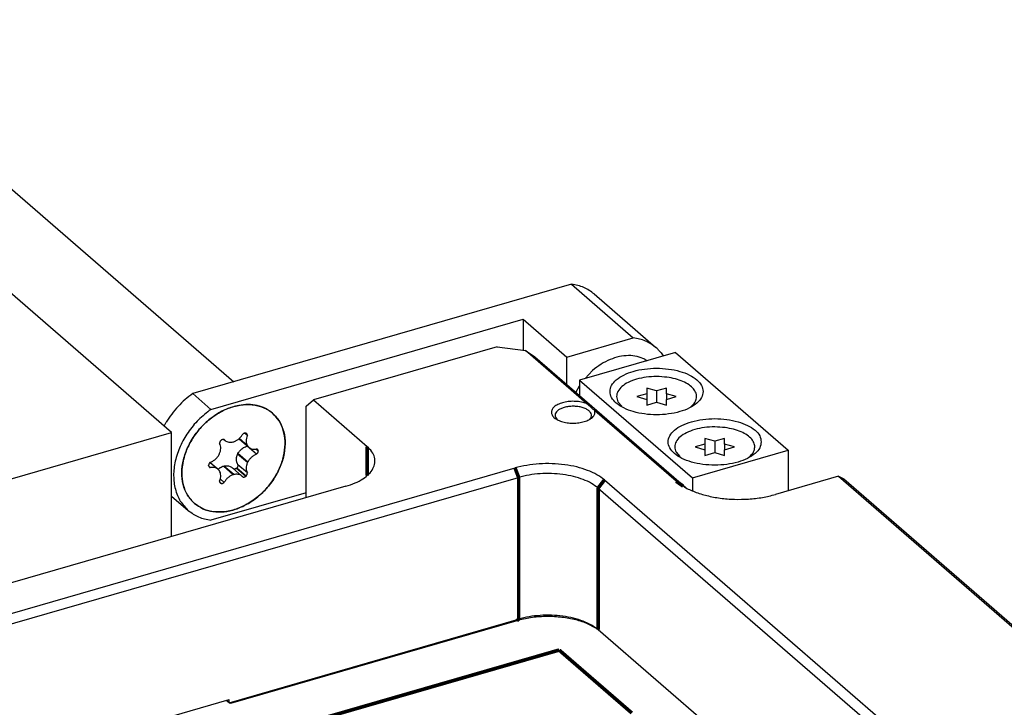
# Model space of a CAD drawing. Header units: inches. Extents: x -28 to 813, y -36 to 558.
# Tile 89 of 93: x 681 to 749, y 362 to 409. Entities that reach past the tile are written whole.
import ezdxf

# ---------------------------------------------------------------- set-up
doc = ezdxf.new("R2010")
doc.units = ezdxf.units.IN

# ---------------------------------------------------------------- blocks, each defined once
blk = doc.blocks.new('N2605-96570_pcb__1', base_point=(77.77, 195.798))
at = {"color": 3, "linetype": 'Continuous', "const_width": 0.25}
for points in [[(684.265, 355.624), (718.509, 365.509)], [(718.509, 365.509), (723.509, 361.179)]]:
    blk.add_lwpolyline(points, dxfattribs=at)
blk = doc.blocks.new('0515-2044', base_point=(692.527, 374.96))
at = {"color": 7, "linetype": 'Continuous'}
for p, q in [((695.456, 379.989), (695.533, 379.922)), ((696.494, 380.037), (697.173, 379.449)), ((697.097, 379.532), (696.503, 380.046)), ((697.081, 379.554), (696.508, 380.05)), ((697.067, 380.26), (696.879, 380.423)), ((696.525, 379.186), (696.587, 379.256)), ((696.587, 379.256), (696.639, 379.306)), ((696.639, 379.306), (696.686, 379.346)), ((696.686, 379.346), (696.694, 379.352)), ((696.694, 379.352), (696.752, 379.395)), ((696.752, 379.395), (696.813, 379.433)), ((696.813, 379.433), (696.865, 379.46)), ((696.865, 379.46), (696.877, 379.466)), ((696.877, 379.466), (696.942, 379.494)), ((696.942, 379.494), (697.009, 379.518)), ((697.009, 379.518), (697.025, 379.523)), ((697.025, 379.523), (697.06, 379.532)), ((697.069, 379.539), (697.06, 379.532)), ((697.705, 378.973), (697.06, 379.532)), ((697.818, 379.174), (697.64, 379.328)), ((697.818, 379.204), (697.67, 379.332)), ((697.818, 379.204), (697.818, 379.174)), ((696.315, 378.632), (696.319, 378.698)), ((696.315, 378.598), (696.315, 378.632)), ((696.317, 378.567), (696.315, 378.598)), ((696.321, 378.528), (696.317, 378.567)), ((696.319, 378.698), (696.328, 378.765)), ((696.324, 378.502), (696.321, 378.528)), ((696.328, 378.765), (696.334, 378.795)), ((696.334, 378.795), (696.343, 378.831)), ((696.343, 378.831), (696.363, 378.897)), ((696.363, 378.897), (696.367, 378.907)), ((696.367, 378.907), (696.388, 378.961)), ((696.388, 378.961), (696.401, 378.989)), ((696.401, 378.989), (696.408, 379.004)), ((697.081, 378.399), (696.401, 378.989)), ((696.408, 379.004), (696.416, 379.019)), ((696.416, 379.019), (696.454, 379.086)), ((697.097, 378.43), (696.416, 379.019)), ((696.454, 379.086), (696.494, 379.145)), ((696.494, 379.145), (696.525, 379.186)), ((694.406, 378.189), (694.406, 378.219)), ((694.519, 378.054), (694.415, 378.143)), ((694.51, 378.412), (695.05, 377.944)), ((695.059, 377.936), (695.07, 377.947)), ((695.07, 377.947), (695.098, 377.972)), ((695.098, 377.972), (695.137, 378.005)), ((695.137, 378.005), (695.152, 378.016)), ((695.152, 378.016), (695.209, 378.056)), ((695.209, 378.056), (695.235, 378.072)), ((695.235, 378.072), (695.268, 378.091)), ((695.268, 378.091), (695.328, 378.12)), ((695.328, 378.12), (695.39, 378.144)), ((695.39, 378.144), (695.416, 378.153)), ((695.416, 378.153), (695.431, 378.158)), ((696.097, 377.564), (695.416, 378.153)), ((695.431, 378.158), (695.446, 378.162)), ((695.446, 378.162), (695.515, 378.177)), ((696.127, 377.573), (695.446, 378.162)), ((695.515, 378.177), (695.577, 378.185)), ((695.577, 378.185), (695.701, 378.183)), ((695.701, 378.183), (695.737, 378.178)), ((695.737, 378.178), (695.761, 378.173)), ((695.761, 378.173), (695.876, 378.138)), ((695.876, 378.138), (695.93, 378.111)), ((695.93, 378.111), (695.972, 378.086)), ((695.972, 378.086), (695.981, 378.08)), ((695.981, 378.08), (696.029, 378.043)), ((696.029, 378.043), (696.037, 378.037)), ((696.037, 378.037), (696.69, 377.471)), ((696.132, 377.959), (696.123, 377.962)), ((696.182, 377.954), (696.132, 377.959)), ((696.2, 377.955), (696.182, 377.954)), ((696.234, 377.962), (696.2, 377.955)), ((696.251, 377.968), (696.234, 377.962)), ((696.285, 377.983), (696.251, 377.968)), ((696.301, 377.993), (696.285, 377.983)), ((696.317, 378.004), (696.301, 377.993)), ((696.343, 378.027), (696.317, 378.004)), ((696.952, 377.454), (696.317, 378.004)), ((696.337, 378.44), (696.324, 378.502)), ((696.345, 378.41), (696.337, 378.44)), ((696.358, 378.043), (696.343, 378.027)), ((696.978, 377.477), (696.343, 378.027)), ((696.356, 378.379), (696.345, 378.41)), ((696.379, 378.32), (696.356, 378.379)), ((696.37, 378.058), (696.358, 378.043)), ((696.391, 378.09), (696.37, 378.058)), ((696.408, 378.265), (696.379, 378.32)), ((696.4, 378.107), (696.391, 378.09)), ((696.413, 378.143), (696.4, 378.107)), ((696.422, 378.243), (696.408, 378.265)), ((696.418, 378.161), (696.413, 378.143)), ((696.423, 378.197), (696.418, 378.161)), ((697.067, 377.684), (696.422, 378.243)), ((696.422, 378.243), (696.424, 378.215)), ((696.424, 378.215), (696.423, 378.197)), ((695.474, 377.041), (695.206, 377.273)), ((696.127, 377.573), (696.097, 377.564)), ((696.978, 377.477), (696.952, 377.454)), ((695.272, 376.969), (695.166, 377.061)), ((695.246, 376.977), (695.177, 377.036)), ((695.272, 376.969), (695.246, 376.977))]:
    blk.add_line(p, q, dxfattribs=at)
for points, knots in [([(696.473, 382.333), (696.187, 382.259), (695.598, 382.106), (694.785, 381.64), (694.043, 381.027), (693.417, 380.281), (692.939, 379.449), (692.637, 378.573), (692.527, 377.699), (692.622, 376.879), (692.908, 376.141), (693.257, 375.776), (693.428, 375.597)], [0, 0, 0, 0, 0.883935, 1.817454, 2.783467, 3.759538, 4.721667, 5.648033, 6.522787, 7.339852, 8.106123, 8.842261, 8.842261, 8.842261, 8.842261]), ([(698.796, 381.796), (698.639, 381.912), (698.323, 382.148), (697.745, 382.342), (697.118, 382.42), (696.692, 382.362), (696.473, 382.333)], [0, 0, 0, 0, 0.581599, 1.178534, 1.802981, 2.462019, 2.462019, 2.462019, 2.462019]), ([(693.428, 375.597), (693.616, 375.461), (694, 375.184), (694.714, 374.999), (695.482, 374.989), (696.28, 375.169), (697.065, 375.521), (697.802, 376.029), (698.456, 376.667), (698.994, 377.405), (699.391, 378.206), (699.627, 379.034), (699.691, 379.849), (699.572, 380.608), (699.286, 381.289), (698.957, 381.629), (698.796, 381.796)], [0, 0, 0, 0, 0.69193, 1.409128, 2.169739, 2.98124, 3.840622, 4.736555, 5.652142, 6.56773, 7.463662, 8.323044, 9.134545, 9.895157, 10.612354, 11.304285, 11.304285, 11.304285, 11.304285]), ([(695.246, 379.916), (695.232, 379.901), (695.204, 379.872), (695.176, 379.819), (695.158, 379.764), (695.157, 379.727), (695.157, 379.709)], [0, 0, 0, 0, 0.0609528, 0.1209317, 0.1783503, 0.2321332, 0.2321332, 0.2321332, 0.2321332]), ([(695.272, 379.939), (695.267, 379.935), (695.259, 379.928), (695.25, 379.92), (695.246, 379.916)], [0, 0, 0, 0, 0.01726303, 0.03453865, 0.03453865, 0.03453865, 0.03453865]), ([(695.474, 379.983), (695.458, 379.988), (695.425, 379.996), (695.373, 379.99), (695.32, 379.972), (695.288, 379.95), (695.272, 379.939)], [0, 0, 0, 0, 0.048324, 0.1002696, 0.1560843, 0.2150443, 0.2150443, 0.2150443, 0.2150443]), ([(695.474, 379.983), (695.483, 379.972), (695.502, 379.951), (695.523, 379.932), (695.533, 379.922)], [0, 0, 0, 0, 0.04284718, 0.08555725, 0.08555725, 0.08555725, 0.08555725]), ([(695.533, 379.922), (695.571, 379.894), (695.647, 379.838), (695.789, 379.798), (695.942, 379.788), (696.044, 379.809), (696.097, 379.821)], [0, 0, 0, 0, 0.1390509, 0.2825594, 0.4338747, 0.5946307, 0.5946307, 0.5946307, 0.5946307]), ([(696.127, 379.829), (696.189, 379.853), (696.316, 379.901), (696.485, 380.023), (696.637, 380.172), (696.712, 380.292), (696.75, 380.352)], [0, 0, 0, 0, 0.1987385, 0.4066487, 0.6191767, 0.8310191, 0.8310191, 0.8310191, 0.8310191]), ([(696.952, 380.424), (696.935, 380.426), (696.9, 380.429), (696.847, 380.415), (696.795, 380.39), (696.765, 380.365), (696.75, 380.352)], [0, 0, 0, 0, 0.050155, 0.1041992, 0.1618298, 0.221927, 0.221927, 0.221927, 0.221927]), ([(696.978, 380.416), (696.973, 380.418), (696.965, 380.42), (696.956, 380.423), (696.952, 380.424)], [0, 0, 0, 0, 0.01357423, 0.02717511, 0.02717511, 0.02717511, 0.02717511]), ([(697.067, 380.26), (697.067, 380.278), (697.066, 380.311), (697.049, 380.358), (697.019, 380.395), (696.992, 380.409), (696.978, 380.416)], [0, 0, 0, 0, 0.0517947, 0.0999997, 0.1460118, 0.1920253, 0.1920253, 0.1920253, 0.1920253]), ([(697.067, 380.26), (697.043, 380.197), (696.997, 380.075), (696.98, 379.884), (697.001, 379.705), (697.055, 379.603), (697.081, 379.554)], [0, 0, 0, 0, 0.2012693, 0.390941, 0.5678948, 0.7339921, 0.7339921, 0.7339921, 0.7339921]), ([(695.142, 378.994), (695.168, 379.057), (695.218, 379.179), (695.243, 379.37), (695.23, 379.552), (695.181, 379.658), (695.157, 379.709)], [0, 0, 0, 0, 0.202968, 0.394783, 0.5738755, 0.7415639, 0.7415639, 0.7415639, 0.7415639]), ([(696.097, 379.821), (696.102, 379.822), (696.112, 379.825), (696.122, 379.828), (696.127, 379.829)], [0, 0, 0, 0, 0.01570523, 0.03156669, 0.03156669, 0.03156669, 0.03156669]), ([(697.081, 379.554), (697.084, 379.55), (697.089, 379.543), (697.094, 379.535), (697.097, 379.532)], [0, 0, 0, 0, 0.01335031, 0.02663118, 0.02663118, 0.02663118, 0.02663118]), ([(697.097, 379.532), (697.108, 379.517), (697.131, 379.487), (697.159, 379.461), (697.173, 379.449)], [0, 0, 0, 0, 0.0567712, 0.1132273, 0.1132273, 0.1132273, 0.1132273]), ([(697.173, 379.449), (697.209, 379.422), (697.281, 379.369), (697.414, 379.327), (697.558, 379.314), (697.655, 379.331), (697.705, 379.339)], [0, 0, 0, 0, 0.1321376, 0.2681246, 0.4109373, 0.5621722, 0.5621722, 0.5621722, 0.5621722]), ([(697.818, 379.204), (697.815, 379.221), (697.81, 379.253), (697.786, 379.294), (697.75, 379.326), (697.72, 379.335), (697.705, 379.339)], [0, 0, 0, 0, 0.0497748, 0.0965728, 0.1422905, 0.1892375, 0.1892375, 0.1892375, 0.1892375]), ([(694.519, 378.42), (694.581, 378.446), (694.707, 378.499), (694.873, 378.626), (695.02, 378.78), (695.091, 378.902), (695.127, 378.963)], [0, 0, 0, 0, 0.2005767, 0.4096345, 0.6224296, 0.8336165, 0.8336165, 0.8336165, 0.8336165]), ([(695.127, 378.963), (695.13, 378.968), (695.135, 378.978), (695.14, 378.989), (695.142, 378.994)], [0, 0, 0, 0, 0.01713912, 0.03418809, 0.03418809, 0.03418809, 0.03418809]), ([(697.705, 378.973), (697.643, 378.947), (697.517, 378.894), (697.351, 378.767), (697.204, 378.613), (697.132, 378.491), (697.097, 378.43)], [0, 0, 0, 0, 0.2005767, 0.4096345, 0.6224296, 0.8336165, 0.8336165, 0.8336165, 0.8336165]), ([(697.705, 378.973), (697.72, 378.987), (697.75, 379.014), (697.785, 379.064), (697.809, 379.117), (697.815, 379.155), (697.818, 379.174)], [0, 0, 0, 0, 0.0607486, 0.1214629, 0.1804198, 0.2362299, 0.2362299, 0.2362299, 0.2362299]), ([(694.519, 378.42), (694.504, 378.406), (694.473, 378.379), (694.439, 378.329), (694.414, 378.276), (694.408, 378.238), (694.406, 378.219)], [0, 0, 0, 0, 0.0607486, 0.1214629, 0.1804198, 0.2362299, 0.2362299, 0.2362299, 0.2362299]), ([(694.406, 378.189), (694.408, 378.172), (694.413, 378.14), (694.438, 378.099), (694.474, 378.067), (694.504, 378.058), (694.519, 378.054)], [0, 0, 0, 0, 0.0497748, 0.0965728, 0.1422905, 0.1892375, 0.1892375, 0.1892375, 0.1892375]), ([(695.05, 377.944), (695.015, 377.971), (694.942, 378.024), (694.81, 378.066), (694.666, 378.079), (694.569, 378.062), (694.519, 378.054)], [0, 0, 0, 0, 0.132138, 0.2681255, 0.4109387, 0.562174, 0.562174, 0.562174, 0.562174]), ([(695.127, 377.861), (695.115, 377.876), (695.092, 377.906), (695.064, 377.932), (695.05, 377.944)], [0, 0, 0, 0, 0.0567703, 0.1132255, 0.1132255, 0.1132255, 0.1132255]), ([(695.142, 377.839), (695.14, 377.843), (695.135, 377.851), (695.13, 377.858), (695.127, 377.861)], [0, 0, 0, 0, 0.01335031, 0.02663118, 0.02663118, 0.02663118, 0.02663118]), ([(697.081, 378.399), (697.055, 378.336), (697.005, 378.214), (696.98, 378.023), (696.994, 377.841), (697.043, 377.735), (697.067, 377.684)], [0, 0, 0, 0, 0.202968, 0.394783, 0.5738755, 0.7415639, 0.7415639, 0.7415639, 0.7415639]), ([(697.097, 378.43), (697.094, 378.425), (697.089, 378.415), (697.084, 378.404), (697.081, 378.399)], [0, 0, 0, 0, 0.01713912, 0.03418809, 0.03418809, 0.03418809, 0.03418809]), ([(695.157, 377.133), (695.18, 377.196), (695.226, 377.319), (695.244, 377.509), (695.222, 377.688), (695.168, 377.79), (695.142, 377.839)], [0, 0, 0, 0, 0.2012693, 0.390941, 0.5678948, 0.7339921, 0.7339921, 0.7339921, 0.7339921]), ([(696.097, 377.564), (696.034, 377.54), (695.907, 377.492), (695.738, 377.37), (695.587, 377.221), (695.511, 377.101), (695.474, 377.041)], [0, 0, 0, 0, 0.1987385, 0.4066487, 0.6191767, 0.8310191, 0.8310191, 0.8310191, 0.8310191]), ([(696.69, 377.471), (696.653, 377.499), (696.576, 377.555), (696.435, 377.596), (696.282, 377.605), (696.18, 377.584), (696.127, 377.573)], [0, 0, 0, 0, 0.1390513, 0.2825603, 0.433876, 0.5946326, 0.5946326, 0.5946326, 0.5946326]), ([(696.75, 377.41), (696.74, 377.421), (696.722, 377.442), (696.701, 377.461), (696.69, 377.471)], [0, 0, 0, 0, 0.04284625, 0.0855554, 0.0855554, 0.0855554, 0.0855554]), ([(696.75, 377.41), (696.765, 377.405), (696.798, 377.397), (696.851, 377.403), (696.904, 377.421), (696.935, 377.443), (696.952, 377.454)], [0, 0, 0, 0, 0.048324, 0.1002696, 0.1560843, 0.2150443, 0.2150443, 0.2150443, 0.2150443]), ([(696.978, 377.477), (696.992, 377.492), (697.019, 377.521), (697.048, 377.574), (697.066, 377.629), (697.066, 377.666), (697.067, 377.684)], [0, 0, 0, 0, 0.0609528, 0.1209317, 0.1783503, 0.2321332, 0.2321332, 0.2321332, 0.2321332]), ([(695.157, 377.133), (695.157, 377.115), (695.157, 377.082), (695.175, 377.035), (695.204, 376.998), (695.232, 376.984), (695.246, 376.977)], [0, 0, 0, 0, 0.0517947, 0.0999997, 0.1460118, 0.1920253, 0.1920253, 0.1920253, 0.1920253]), ([(695.272, 376.969), (695.289, 376.967), (695.323, 376.964), (695.376, 376.978), (695.428, 377.003), (695.458, 377.028), (695.474, 377.041)], [0, 0, 0, 0, 0.050155, 0.1041992, 0.1618298, 0.221927, 0.221927, 0.221927, 0.221927])]:
    blk.add_open_spline(points, degree=3, knots=knots, dxfattribs=at)
blk = doc.blocks.new('0515-2034_23', base_point=(726.43, 378.768))
at = {"color": 7, "linetype": 'Continuous'}
for p, q in [((729.211, 379.865), (728.536, 380.06)), ((728.536, 380.06), (728.536, 379.671)), ((729.886, 380.06), (729.211, 379.865)), ((729.886, 379.671), (729.886, 380.06)), ((728.536, 379.671), (727.861, 379.476)), ((727.861, 379.476), (728.536, 379.281)), ((728.536, 379.671), (728.536, 379.281)), ((728.536, 379.281), (728.536, 378.891)), ((729.211, 379.865), (729.211, 379.086)), ((730.561, 379.476), (729.886, 379.671)), ((729.886, 379.671), (729.886, 379.281)), ((729.886, 379.281), (730.561, 379.476)), ((729.886, 378.891), (729.886, 379.281)), ((726.555, 379.12), (726.811, 378.81)), ((728.536, 378.891), (729.211, 379.086)), ((729.211, 379.086), (729.886, 378.891)), ((731.567, 378.768), (731.593, 378.788))]:
    blk.add_line(p, q, dxfattribs=at)
for points, knots in [([(729.923, 380.804), (729.686, 380.826), (729.212, 380.87), (728.51, 380.82), (727.854, 380.689), (727.285, 380.479), (726.839, 380.201), (726.541, 379.868), (726.42, 379.472), (726.51, 379.237), (726.555, 379.12)], [0, 0, 0, 0, 0.713294, 1.426589, 2.103913, 2.713937, 3.235558, 3.666196, 4.034203, 4.402209, 4.402209, 4.402209, 4.402209]), ([(731.593, 378.788), (731.684, 378.878), (731.854, 379.046), (731.981, 379.378), (731.945, 379.719), (731.753, 380.032), (731.436, 380.304), (731.01, 380.531), (730.496, 380.708), (730.119, 380.771), (729.923, 380.804)], [0, 0, 0, 0, 0.381653, 0.710704, 1.026126, 1.374149, 1.784882, 2.266982, 2.813915, 3.409805, 3.409805, 3.409805, 3.409805])]:
    blk.add_open_spline(points, degree=3, knots=knots, dxfattribs=at)
blk = doc.blocks.new('0515-2034_24', base_point=(722.43, 382.232))
at = {"color": 7, "linetype": 'Continuous'}
for p, q in [((725.211, 383.33), (724.536, 383.524)), ((724.536, 383.524), (724.536, 383.135)), ((725.886, 383.524), (725.211, 383.33)), ((725.211, 383.33), (725.211, 382.55)), ((725.886, 383.135), (725.886, 383.524)), ((724.536, 383.135), (723.861, 382.94)), ((723.861, 382.94), (724.536, 382.745)), ((724.536, 383.135), (724.536, 382.745)), ((724.536, 382.745), (724.536, 382.355)), ((726.561, 382.94), (725.886, 383.135)), ((725.886, 383.135), (725.886, 382.745)), ((725.886, 382.745), (726.561, 382.94)), ((725.886, 382.355), (725.886, 382.745)), ((722.555, 382.584), (722.811, 382.275)), ((724.536, 382.355), (725.211, 382.55)), ((725.211, 382.55), (725.886, 382.355)), ((727.567, 382.232), (727.593, 382.252))]:
    blk.add_line(p, q, dxfattribs=at)
for points, knots in [([(725.923, 384.268), (725.686, 384.29), (725.212, 384.335), (724.51, 384.284), (723.854, 384.153), (723.285, 383.943), (722.839, 383.665), (722.541, 383.332), (722.42, 382.936), (722.51, 382.701), (722.555, 382.584)], [0, 0, 0, 0, 0.713294, 1.426588, 2.103912, 2.713936, 3.235556, 3.666194, 4.0342, 4.402207, 4.402207, 4.402207, 4.402207]), ([(727.593, 382.252), (727.684, 382.343), (727.854, 382.51), (727.981, 382.842), (727.945, 383.183), (727.753, 383.496), (727.436, 383.768), (727.01, 383.995), (726.496, 384.172), (726.119, 384.235), (725.923, 384.268)], [0, 0, 0, 0, 0.381653, 0.710704, 1.026126, 1.374149, 1.784883, 2.266983, 2.813915, 3.409805, 3.409805, 3.409805, 3.409805])]:
    blk.add_open_spline(points, degree=3, knots=knots, dxfattribs=at)
blk = doc.blocks.new('N2360-21307', base_point=(691.353, 374.439))
at = {"color": 7, "linetype": 'Continuous'}
for p, q in [((719.361, 390.662), (693.312, 383.142)), ((719.361, 390.662), (723.611, 386.981)), ((720.921, 389.995), (725.171, 386.314)), ((694.562, 382.06), (716.03, 388.257)), ((716.03, 388.257), (716.03, 386.122)), ((716.03, 388.257), (719.03, 385.659)), ((719.03, 385.659), (723.611, 386.981)), ((719.03, 383.773), (719.03, 385.659)), ((725.522, 385.946), (725.675, 385.73)), ((693.312, 383.142), (694.562, 382.06)), ((691.353, 380.909), (691.495, 381.17)), ((691.858, 376.096), (693.002, 375.106)), ((701.108, 376.328), (694.562, 374.439))]:
    blk.add_line(p, q, dxfattribs=at)
for points, knots in [([(720.921, 389.995), (720.691, 390.162), (720.222, 390.503), (719.652, 390.608), (719.361, 390.662)], [0, 0, 0, 0, 0.841134, 1.715836, 1.715836, 1.715836, 1.715836]), ([(725.171, 386.314), (724.941, 386.481), (724.472, 386.822), (723.902, 386.928), (723.611, 386.981)], [0, 0, 0, 0, 0.841135, 1.715838, 1.715838, 1.715838, 1.715838]), ([(725.522, 385.946), (725.468, 386.012), (725.359, 386.143), (725.234, 386.257), (725.171, 386.314)], [0, 0, 0, 0, 0.2549399, 0.5088838, 0.5088838, 0.5088838, 0.5088838]), ([(693.312, 383.142), (693.133, 383.009), (692.772, 382.74), (692.291, 382.264), (691.854, 381.744), (691.614, 381.361), (691.495, 381.17)], [0, 0, 0, 0, 0.669694, 1.347091, 2.026234, 2.701071, 2.701071, 2.701071, 2.701071]), ([(694.562, 382.06), (694.268, 381.831), (693.678, 381.371), (692.969, 380.499), (692.423, 379.539), (692.081, 378.529), (691.959, 377.523), (692.072, 376.58), (692.403, 375.732), (692.805, 375.312), (693.002, 375.106)], [0, 0, 0, 0, 1.113818, 2.238055, 3.345394, 4.411132, 5.417453, 6.357699, 7.239949, 8.087858, 8.087858, 8.087858, 8.087858]), ([(693.428, 375.597), (693.632, 375.452), (694.049, 375.156), (694.832, 374.98), (695.669, 375.01), (696.529, 375.256), (697.36, 375.696), (698.119, 376.306), (698.764, 377.051), (699.259, 377.89), (699.576, 378.776), (699.696, 379.661), (699.609, 380.497), (699.314, 381.235), (698.823, 381.827), (698.167, 382.229), (697.394, 382.415), (696.554, 382.382), (695.695, 382.137), (694.863, 381.697), (694.104, 381.087), (693.459, 380.342), (692.964, 379.503), (692.647, 378.618), (692.526, 377.731), (692.616, 376.899), (692.902, 376.149), (693.255, 375.779), (693.428, 375.597)], [0, 0, 0, 0, 0.745477, 1.522182, 2.351309, 3.23956, 4.180107, 5.156047, 6.144447, 7.120387, 8.060934, 8.949185, 9.778312, 10.555017, 11.300494, 12.045971, 12.822677, 13.651803, 14.540054, 15.480601, 16.456541, 17.444941, 18.420881, 19.361428, 20.249679, 21.078806, 21.855511, 22.600988, 22.600988, 22.600988, 22.600988]), ([(693.002, 375.106), (693.232, 374.939), (693.701, 374.598), (694.271, 374.492), (694.562, 374.439)], [0, 0, 0, 0, 0.841132, 1.715831, 1.715831, 1.715831, 1.715831])]:
    blk.add_open_spline(points, degree=3, knots=knots, dxfattribs=at)
blk = doc.blocks.new('N2605-24170', base_point=(42.656, 167.422))
at = {"color": 7, "linetype": 'Continuous'}
for p, q in [((691.858, 380.471), (673.747, 396.156)), ((714.257, 386.359), (701.608, 382.708)), ((714.257, 386.359), (716.188, 386.1)), ((720.399, 382.454), (716.188, 386.1)), ((716.188, 386.1), (716.847, 385.664)), ((716.847, 385.664), (727.239, 376.664)), ((701.108, 382.275), (701.608, 382.708)), ((701.608, 382.708), (705.308, 379.504)), ((701.108, 375.982), (701.108, 382.275)), ((720.531, 382.344), (720.399, 382.454)), ((720.668, 382.228), (720.531, 382.344)), ((720.786, 382.126), (720.668, 382.228)), ((720.859, 382.061), (720.786, 382.126)), ((720.934, 381.993), (720.859, 382.061)), ((720.963, 381.965), (720.934, 381.993)), ((726.556, 377.122), (720.963, 381.965)), ((718.368, 381.358), (718.348, 381.378)), ((720.6, 381.37), (720.588, 381.359)), ((663.869, 372.391), (691.858, 380.471)), ((691.858, 373.312), (691.858, 380.471)), ((676.504, 366.778), (715.476, 378.028)), ((676.754, 366.128), (715.726, 377.378)), ((721.623, 377.204), (767.963, 337.073)), ((737.717, 377.457), (733.386, 376.207)), ((737.717, 377.457), (738.083, 377.274)), ((737.717, 377.457), (794.742, 328.071)), ((738.083, 377.274), (795.608, 327.455)), ((703.844, 376.771), (666.915, 366.111)), ((721.19, 376.646), (767.53, 336.515)), ((695.807, 361.886), (715.726, 367.636)), ((715.601, 367.527), (695.899, 361.84)), ((760.967, 332.455), (721.19, 366.903)), ((681.54, 357.984), (695.807, 362.102)), ((695.807, 361.886), (695.619, 362.048)), ((695.807, 361.886), (695.807, 362.102)), ((695.899, 361.84), (695.807, 361.886))]:
    blk.add_line(p, q, dxfattribs=at)
at = {"color": 3, "linetype": 'Continuous', "const_width": 0.25}
for points in [[(705.308, 379.504), (705.308, 377.506)], [(715.476, 378.028), (715.726, 377.378)], [(715.726, 377.378), (715.726, 367.636)], [(721.623, 377.204), (721.19, 376.646)], [(726.556, 377.122), (727.04, 376.778)], [(721.19, 376.646), (721.19, 366.903)], [(715.601, 367.527), (715.726, 367.636)]]:
    blk.add_lwpolyline(points, dxfattribs=at)
at = {"color": 7, "linetype": 'Continuous'}
for points, knots in [([(720.399, 382.454), (720.281, 382.492), (720.035, 382.572), (719.64, 382.616), (719.235, 382.612), (718.847, 382.553), (718.504, 382.445), (718.23, 382.294), (718.039, 382.109), (717.956, 381.886), (718.013, 381.657), (718.184, 381.464), (718.443, 381.306), (718.774, 381.189), (719.155, 381.12), (719.559, 381.104), (719.958, 381.142), (720.321, 381.231), (720.626, 381.365), (720.849, 381.537), (720.987, 381.748), (720.971, 381.895), (720.963, 381.965)], [0, 0, 0, 0, 0.371423, 0.774101, 1.186116, 1.584262, 1.947265, 2.259409, 2.515691, 2.729976, 2.939744, 3.18571, 3.486581, 3.840387, 4.233067, 4.644145, 5.050541, 5.42982, 5.763553, 6.041686, 6.269432, 6.475496, 6.475496, 6.475496, 6.475496]), ([(718.788, 382.167), (718.711, 382.138), (718.567, 382.084), (718.39, 381.965), (718.268, 381.826), (718.216, 381.669), (718.244, 381.506), (718.312, 381.423), (718.348, 381.378)], [0, 0, 0, 0, 0.245807, 0.457679, 0.635492, 0.788973, 0.938967, 1.108313, 1.108313, 1.108313, 1.108313]), ([(720.6, 381.37), (720.64, 381.419), (720.716, 381.51), (720.74, 381.693), (720.665, 381.864), (720.511, 382.009), (720.294, 382.128), (720.025, 382.215), (719.721, 382.266), (719.401, 382.276), (719.085, 382.249), (718.884, 382.193), (718.788, 382.167)], [0, 0, 0, 0, 0.185972, 0.349702, 0.521554, 0.726581, 0.973529, 1.258701, 1.571165, 1.896075, 2.217021, 2.51808, 2.51808, 2.51808, 2.51808]), ([(703.844, 376.771), (704.059, 376.841), (704.466, 376.974), (705.004, 377.258), (705.428, 377.587), (705.72, 377.958), (705.862, 378.364), (705.832, 378.781), (705.64, 379.18), (705.423, 379.391), (705.308, 379.504)], [0, 0, 0, 0, 0.67706, 1.28469, 1.816021, 2.275301, 2.682676, 3.075374, 3.496677, 3.978615, 3.978615, 3.978615, 3.978615]), ([(721.623, 377.204), (721.455, 377.33), (721.098, 377.599), (720.446, 377.887), (719.702, 378.117), (718.881, 378.268), (718.017, 378.339), (717.143, 378.323), (716.289, 378.231), (715.742, 378.095), (715.476, 378.028)], [0, 0, 0, 0, 0.626553, 1.337509, 2.122011, 2.962117, 3.835449, 4.717249, 5.582177, 6.406061, 6.406061, 6.406061, 6.406061]), ([(721.19, 376.646), (721.041, 376.758), (720.723, 376.997), (720.144, 377.253), (719.482, 377.458), (718.753, 377.592), (717.985, 377.655), (717.208, 377.641), (716.449, 377.559), (715.963, 377.438), (715.726, 377.378)], [0, 0, 0, 0, 0.556936, 1.188897, 1.886232, 2.632992, 3.409288, 4.19311, 4.961935, 5.694277, 5.694277, 5.694277, 5.694277]), ([(726.556, 377.122), (726.742, 376.982), (727.139, 376.683), (727.863, 376.363), (728.691, 376.107), (729.603, 375.939), (730.562, 375.861), (731.533, 375.878), (732.483, 375.98), (733.09, 376.132), (733.386, 376.207)], [0, 0, 0, 0, 0.69617, 1.486122, 2.35779, 3.291241, 4.26161, 5.241388, 6.202419, 7.117846, 7.117846, 7.117846, 7.117846]), ([(721.119, 366.966), (720.886, 367.098), (720.39, 367.379), (719.522, 367.632), (718.563, 367.792), (717.555, 367.828), (716.554, 367.758), (715.913, 367.603), (715.601, 367.527)], [0, 0, 0, 0, 0.799988, 1.707673, 2.692112, 3.713122, 4.726609, 5.68926, 5.68926, 5.68926, 5.68926]), ([(721.19, 366.903), (721.041, 367.015), (720.723, 367.254), (720.144, 367.51), (719.482, 367.715), (718.753, 367.849), (717.985, 367.912), (717.208, 367.898), (716.449, 367.816), (715.963, 367.695), (715.726, 367.636)], [0, 0, 0, 0, 0.556936, 1.188897, 1.886232, 2.632992, 3.409288, 4.19311, 4.961935, 5.694277, 5.694277, 5.694277, 5.694277])]:
    blk.add_open_spline(points, degree=3, knots=knots, dxfattribs=at)
blk = doc.blocks.new('N2360-21309', base_point=(667.399, 383.96))
at = {"color": 7, "linetype": 'Continuous'}
blk.add_line((667.399, 408.854), (696.144, 383.96), dxfattribs=at)
blk = doc.blocks.new('E6978-23796_7', base_point=(719.665, 376.456))
at = {"color": 7, "linetype": 'Continuous'}
for p, q in [((726.502, 385.968), (719.921, 384.068)), ((724.409, 385.502), (724.553, 385.406)), ((726.502, 385.968), (734.252, 379.257)), ((720.298, 384.177), (720.809, 384.733)), ((719.921, 384.068), (727.671, 377.357)), ((719.921, 384.068), (719.921, 383.002)), ((719.665, 383.224), (719.921, 383.672)), ((727.671, 377.357), (734.252, 379.257)), ((734.252, 379.257), (734.252, 376.456)), ((727.671, 377.357), (727.671, 376.459))]:
    blk.add_line(p, q, dxfattribs=at)
for points, knots in [([(724.409, 385.502), (724.233, 385.575), (723.872, 385.725), (723.266, 385.775), (722.635, 385.703), (721.996, 385.498), (721.371, 385.179), (720.999, 384.883), (720.809, 384.733)], [0, 0, 0, 0, 0.569179, 1.16635, 1.798699, 2.467223, 3.167512, 3.891027, 3.891027, 3.891027, 3.891027]), ([(728.411, 383.286), (728.387, 383.43), (728.334, 383.741), (727.967, 384.13), (727.454, 384.453), (726.791, 384.698), (726.028, 384.852), (725.211, 384.904), (724.395, 384.852), (723.631, 384.698), (722.97, 384.453), (722.451, 384.13), (722.102, 383.741), (721.97, 383.286), (722.102, 382.832), (722.451, 382.442), (722.97, 382.12), (723.631, 381.875), (724.395, 381.721), (725.211, 381.669), (726.028, 381.721), (726.791, 381.875), (727.454, 382.12), (727.967, 382.442), (728.334, 382.832), (728.387, 383.143), (728.411, 383.286)], [0, 0, 0, 0, 0.428225, 0.92933, 1.536306, 2.24615, 3.034308, 3.864321, 4.694334, 5.482492, 6.192336, 6.799312, 7.300417, 7.728642, 8.156867, 8.657972, 9.264948, 9.974793, 10.76295, 11.592963, 12.422976, 13.211134, 13.920978, 14.527954, 15.029059, 15.457284, 15.457284, 15.457284, 15.457284]), ([(732.411, 379.822), (732.387, 379.966), (732.334, 380.277), (731.967, 380.666), (731.454, 380.989), (730.791, 381.234), (730.028, 381.388), (729.211, 381.44), (728.395, 381.388), (727.631, 381.234), (726.97, 380.989), (726.451, 380.666), (726.102, 380.277), (725.97, 379.822), (726.102, 379.368), (726.451, 378.978), (726.97, 378.655), (727.631, 378.41), (728.395, 378.257), (729.211, 378.204), (730.028, 378.257), (730.791, 378.41), (731.454, 378.655), (731.967, 378.978), (732.334, 379.368), (732.387, 379.679), (732.411, 379.822)], [0, 0, 0, 0, 0.428225, 0.92933, 1.536306, 2.24615, 3.034308, 3.864321, 4.694334, 5.482492, 6.192336, 6.799312, 7.300417, 7.728642, 8.156867, 8.657972, 9.264948, 9.974793, 10.76295, 11.592963, 12.422976, 13.211134, 13.920978, 14.527954, 15.029059, 15.457284, 15.457284, 15.457284, 15.457284])]:
    blk.add_open_spline(points, degree=3, knots=knots, dxfattribs=at)
blk = doc.blocks.new('N2605-64170', base_point=(42.656, 167.422))
for name, p in [('N2605-24170', (42.656, 167.422)), ('N2360-21309', (667.399, 383.96)), ('N2360-21307', (691.353, 374.439)), ('E6978-23796_7', (719.665, 376.456)), ('0515-2034_24', (722.43, 382.232)), ('0515-2044', (692.527, 374.96)), ('0515-2034_23', (726.43, 378.768))]:
    blk.add_blockref(name, p)
blk = doc.blocks.new('N2605-96570__120', base_point=(42.656, 167.422))
for name, p in [('N2605-64170', (42.656, 167.422)), ('N2605-96570_pcb__1', (77.77, 195.798))]:
    blk.add_blockref(name, p)
blk = doc.blocks.new('Gen1', base_point=(419.4, 356.4))
blk.add_blockref('N2605-96570__120', (42.656, 167.422))

msp = doc.modelspace()

# ---------------------------------------------------------------- block references
msp.add_blockref('Gen1', (419.4, 356.4))

doc.saveas('drawing.dxf')
